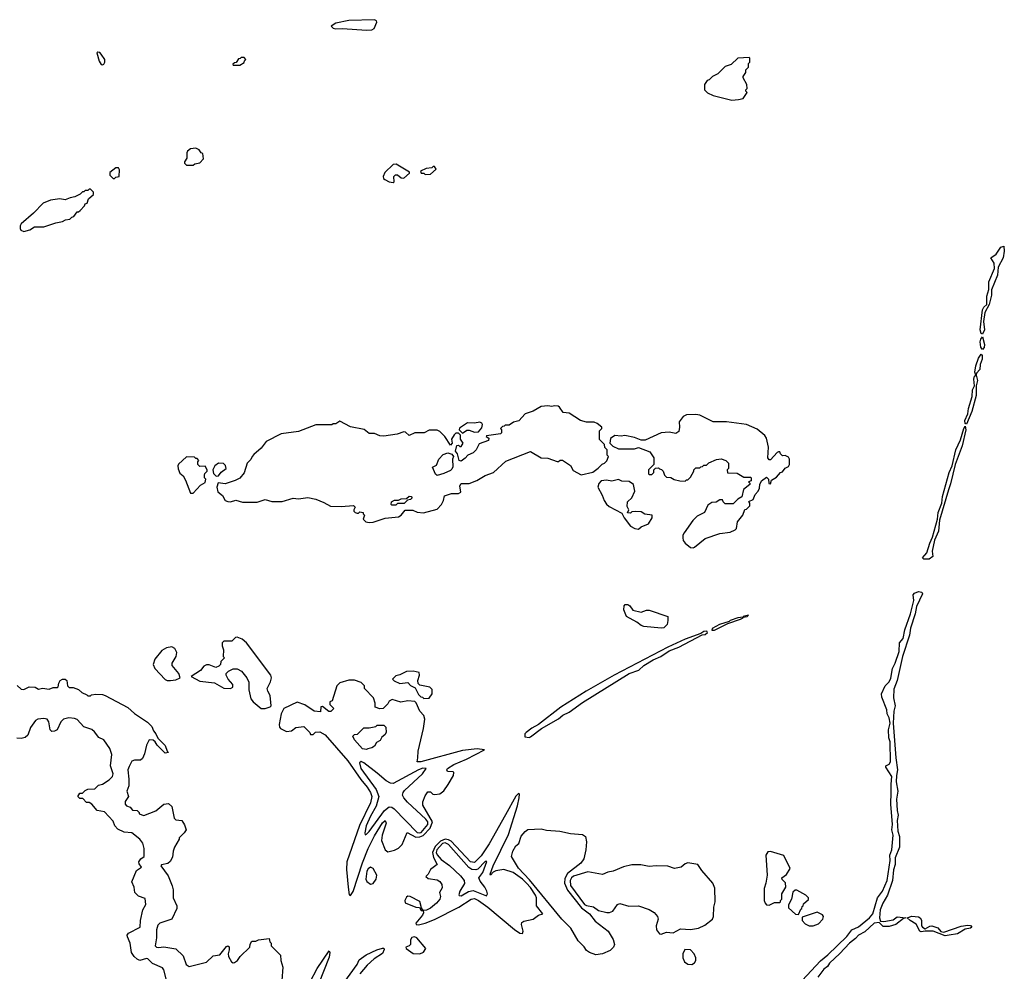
# Model space of a CAD drawing. Extents: x 2386423 to 2568864, y 578392 to 761999.
# Tile 252 of 256: x 2468725 to 2476108, y 698063 to 705202. Entities that reach past the tile are written whole.
import ezdxf

# ---------------------------------------------------------------- set-up
doc = ezdxf.new("R2010")
doc.units = 0

msp = doc.modelspace()

# ---------------------------------------------------------------- linework, layer by layer
at = {"layer": '0CON05XD'}
for points in [[(2471325, 705123.3), (2471365, 705127.5), (2471383, 705137), (2471402.5, 705185), (2471400, 705195), (2471385, 705202.5), (2471193.9, 705196.1), (2471095, 705177.5), (2471060, 705155), (2471075, 705140), (2471095, 705133.3), (2471145, 705137.5), (2471325, 705123.3)], [(2469345, 704863.3), (2469355, 704867.5), (2469364, 704885), (2469362.5, 704905), (2469335.8, 704945), (2469325, 704955.8), (2469310.8, 704959.2), (2469304, 704955), (2469321.7, 704891.7), (2469335, 704866.7), (2469345, 704863.3)], [(2470375, 704860), (2470408.3, 704881.7), (2470410, 704895), (2470420, 704905), (2470408.3, 704918.3), (2470385, 704920), (2470378.3, 704911.7), (2470365, 704910), (2470348.3, 704881.7), (2470335, 704880), (2470321.7, 704868.3), (2470325, 704860), (2470375, 704860)], [(2474065, 704597.5), (2474115, 704602.5), (2474148.3, 704611.7), (2474180, 704655), (2474170, 704665), (2474170, 704675), (2474180, 704685), (2474177, 704717), (2474150, 704765), (2474150, 704775), (2474170, 704805), (2474170, 704825), (2474190, 704845), (2474190, 704875), (2474200, 704885), (2474200, 704915), (2474195, 704920), (2474110, 704915), (2474060, 704865), (2474015, 704850), (2473960, 704795), (2473920, 704775), (2473895, 704750), (2473880, 704745), (2473860, 704715), (2473860, 704675), (2473883, 704653), (2473925, 704632.5), (2474065, 704597.5)], [(2470025, 704110), (2470038.3, 704121.7), (2470075, 704127.5), (2470101.7, 704158.3), (2470098.3, 704198.3), (2470085, 704202.5), (2470070, 704225), (2470045, 704237.5), (2470005, 704233.3), (2469982.5, 704215), (2469977, 704203), (2469977, 704163), (2469960, 704135), (2469960, 704125), (2469975, 704110), (2470025, 704110)], [(2471525, 703980), (2471533, 703987), (2471530, 704025), (2471542.2, 704037.8), (2471558.1, 704038.1), (2471585, 704016.7), (2471605, 704013.3), (2471648.3, 704051.7), (2471648.3, 704058.3), (2471547.7, 704117.7), (2471525, 704116.7), (2471462.5, 704055), (2471450, 704025), (2471451.7, 704011.7), (2471463, 704003), (2471495, 703986.7), (2471525, 703980)], [(2471765, 704040), (2471805, 704042.5), (2471848.3, 704081.7), (2471835, 704100), (2471825, 704100), (2471815, 704090), (2471773, 704087), (2471730, 704065), (2471735, 704050), (2471755, 704050), (2471765, 704040)], [(2469435, 704010), (2469445, 704020), (2469470, 704025), (2469472.5, 704075), (2469465, 704090), (2469445, 704090), (2469400, 704055), (2469400, 704035), (2469425, 704010), (2469435, 704010)], [(2468755, 703613.8), (2468800, 703625), (2468835, 703647.5), (2468905, 703647.5), (2468995, 703677.5), (2469045, 703687.5), (2469068.3, 703701.7), (2469100, 703705), (2469115, 703720), (2469130, 703725), (2469155, 703760), (2469165, 703760), (2469178.3, 703771.7), (2469210, 703805), (2469215, 703820), (2469230, 703825), (2469241.7, 703858.3), (2469278.3, 703891.7), (2469278.3, 703908.3), (2469255, 703930), (2469245, 703930), (2469235, 703920), (2469215, 703920), (2469205, 703910), (2469195, 703910), (2469177, 703893), (2469137, 703873), (2469103, 703867), (2469065, 703850), (2469025, 703857.5), (2468955, 703847.5), (2468900, 703825), (2468829.3, 703750.7), (2468735, 703670), (2468727.5, 703655), (2468727.5, 703635), (2468733.6, 703623.6), (2468755, 703613.8)], [(2475945, 702843.3), (2475935, 702848.6), (2475927.2, 702875), (2475944.8, 703025.2), (2475953.9, 703045), (2475977.1, 703065), (2475977.5, 703127.5), (2475992.1, 703177.9), (2475990.8, 703235), (2476033.2, 703335), (2476031.1, 703375), (2476006.7, 703415), (2476046.1, 703443.9), (2476081.5, 703495), (2476104, 703504), (2476107.5, 703465), (2476098.1, 703415), (2476062, 703345), (2476057.6, 703285), (2476011.2, 703175), (2476011.2, 703135), (2475995, 703066), (2475961.1, 703005), (2475952.4, 702937.6), (2475958.2, 702875), (2475945, 702843.3)], [(2475945, 702728.1), (2475930.3, 702745), (2475927.5, 702785), (2475930.3, 702805), (2475945, 702822), (2475960, 702765), (2475956.8, 702743.2), (2475945, 702728.1)], [(2475825, 702168), (2475815, 702173.3), (2475812, 702195), (2475833.8, 702246.2), (2475839, 702285), (2475865.3, 702375), (2475868.6, 702425), (2475883.3, 702455), (2475878.4, 702505), (2475885, 702528.8), (2475893.3, 702535), (2475887.2, 702557.2), (2475893.7, 702605), (2475915, 702662.5), (2475935, 702693.8), (2475941.9, 702681.9), (2475941.8, 702655), (2475927.4, 702615), (2475922.9, 702577.1), (2475900.1, 702549.9), (2475895.4, 702535), (2475907.4, 702495), (2475895.9, 702455), (2475897.4, 702382.6), (2475865, 702262.9), (2475825, 702168)], [(2471345, 701430), (2471375, 701433.3), (2471465, 701462.5), (2471565, 701473.8), (2471583.9, 701486.1), (2471615, 701522.5), (2471673, 701523), (2471705, 701507.5), (2471753.6, 701503.6), (2471855, 701531.2), (2471886.7, 701565), (2471903.3, 701595), (2471910, 701630), (2471961.7, 701648.3), (2472015, 701648.8), (2472032.5, 701657.5), (2472026.2, 701705), (2472035, 701722.5), (2472095, 701723.3), (2472152.5, 701745), (2472216.1, 701783.9), (2472276.7, 701805), (2472369.3, 701890.7), (2472555, 701962.5), (2472635, 701916.2), (2472685, 701912), (2472755, 701887.5), (2472765, 701887.5), (2472778.3, 701898.3), (2472795, 701897.5), (2472855, 701856.7), (2472875, 701821.2), (2472935, 701786.7), (2473021.7, 701808.3), (2473063, 701837), (2473091.7, 701868.3), (2473110, 701875), (2473127, 701893), (2473140, 701925), (2473130, 701935), (2473130, 701975), (2473113, 701993), (2473110, 702015), (2473073, 702053), (2473073.3, 702116.7), (2473090, 702135), (2473090, 702145), (2473055, 702172.5), (2473033, 702183), (2472975, 702183.3), (2472930, 702195), (2472845, 702251.2), (2472800, 702255), (2472772.5, 702295), (2472761.7, 702301.7), (2472735, 702306.2), (2472715, 702300), (2472685, 702306.2), (2472635, 702301.2), (2472573.6, 702266.4), (2472513.9, 702246.1), (2472467, 702193), (2472428.3, 702181.7), (2472395, 702160), (2472365, 702160), (2472358.3, 702151.7), (2472345, 702150), (2472330, 702135), (2472337.5, 702125), (2472337, 702103), (2472330, 702095), (2472225, 702080), (2472222.5, 702075), (2472241.7, 702061.7), (2472240, 702045), (2472170.7, 702019.3), (2472147.5, 701975), (2472125, 701952.5), (2472083.8, 701936.2), (2472065, 701912.5), (2472035, 701890), (2472020, 701895), (2472007.5, 701945), (2471992.5, 701965), (2472001.7, 702008.3), (2472015, 702010), (2472025, 702000), (2472035, 702000), (2472050, 702025), (2472030, 702055), (2472030, 702085), (2472015, 702100), (2471995, 702100), (2471983, 702087), (2471962.5, 702055), (2471967.5, 702025), (2471955, 702010), (2471912.5, 702075), (2471875, 702112.5), (2471855, 702122.5), (2471795, 702123.3), (2471756.4, 702103.6), (2471688.3, 702101.7), (2471645, 702082.5), (2471618.3, 702108.3), (2471605, 702111.2), (2471556.1, 702093.9), (2471455, 702078.8), (2471425, 702080), (2471385, 702097.5), (2471345, 702097.5), (2471307.7, 702127.7), (2471205, 702146.7), (2471125, 702190), (2471095, 702170), (2471075, 702170), (2471065, 702162.5), (2470945, 702162.5), (2470815, 702113.8), (2470685, 702096.2), (2470572.7, 702037.3), (2470535, 701987.5), (2470480.7, 701939.3), (2470467.5, 701925), (2470458.3, 701901.7), (2470430, 701875), (2470407.7, 701802.3), (2470376.1, 701763.9), (2470340, 701745), (2470265, 701720), (2470211.7, 701728.3), (2470202.5, 701695), (2470209.3, 701659.3), (2470245, 701632.5), (2470266.2, 701595), (2470285, 701587.5), (2470305, 701586.2), (2470345, 701598.8), (2470396.4, 701583.6), (2470505, 701582.5), (2470565, 701602.5), (2470615, 701587.5), (2470693, 701587), (2470775, 701612.5), (2470815, 701608.8), (2470885, 701616.7), (2470946.4, 701606.4), (2471005, 701580), (2471055, 701552.5), (2471135, 701550), (2471227, 701557), (2471240, 701545), (2471230, 701525), (2471230, 701515), (2471240, 701505), (2471255, 701500), (2471265, 701500), (2471275, 701510), (2471300, 701505), (2471300, 701495), (2471310, 701485), (2471300, 701455), (2471320, 701435), (2471345, 701430)], [(2472045, 702100), (2472077, 702123), (2472095, 702123.3), (2472135, 702107.5), (2472165, 702110), (2472188.8, 702141.2), (2472193.8, 702165), (2472190, 702175), (2472175, 702183.3), (2472134.2, 702175.8), (2472082.3, 702177.7), (2472023, 702137), (2472020, 702125), (2472045, 702100)], [(2473775, 701241.2), (2473785, 701244), (2473865, 701310), (2473975, 701346.7), (2474051.7, 701358.3), (2474090, 701375), (2474100, 701385), (2474107.5, 701435), (2474146.1, 701483.9), (2474161.7, 701528.3), (2474175, 701530), (2474200, 701555), (2474200, 701575), (2474191.7, 701588.3), (2474225, 701602.5), (2474239.3, 701640.7), (2474262.5, 701665), (2474273, 701687), (2474273.3, 701715), (2474287, 701743), (2474325, 701770), (2474340, 701755), (2474343, 701723), (2474355, 701720), (2474361.7, 701748.3), (2474399.3, 701770.7), (2474430, 701805), (2474445, 701810), (2474465, 701837.5), (2474490, 701850), (2474496.7, 701865), (2474497.5, 701905), (2474489.3, 701919.3), (2474465, 701932.5), (2474445, 701930), (2474430, 701945), (2474425, 701960), (2474415, 701960), (2474403.6, 701956.4), (2474355, 701900), (2474345, 701900), (2474333.3, 701915), (2474338.8, 701995), (2474325, 702062.5), (2474311.7, 702081.7), (2474255, 702131.2), (2474175, 702166.2), (2474025, 702185.8), (2473925, 702186), (2473825, 702234.2), (2473795, 702240), (2473725, 702238), (2473700, 702225), (2473670, 702185), (2473671.2, 702145), (2473666.1, 702113.9), (2473645, 702097.5), (2473595, 702107.5), (2473535, 702102.5), (2473415, 702047.5), (2473385, 702047.5), (2473335, 702066.7), (2473261.7, 702081.7), (2473235, 702077.5), (2473188.3, 702081.7), (2473155, 702060), (2473150, 702025), (2473173, 702003), (2473215, 701982.5), (2473335, 701982.5), (2473365, 701992.5), (2473449.3, 701959.3), (2473480, 701915), (2473480, 701865), (2473440, 701825), (2473440, 701795), (2473445, 701790), (2473465, 701790), (2473480, 701805), (2473480, 701825), (2473491.7, 701838.3), (2473515, 701840), (2473521.7, 701831.7), (2473538.3, 701828.3), (2473550, 701815), (2473560, 701785), (2473575, 701770), (2473607, 701767), (2473633, 701753), (2473675, 701742.5), (2473715, 701740), (2473725, 701750), (2473735, 701750), (2473755, 701770), (2473780, 701815), (2473780, 701825), (2473795, 701840), (2473825, 701840), (2473831.7, 701848.3), (2473845, 701850), (2473855, 701860), (2473875, 701860), (2473893, 701877), (2473948.3, 701901.7), (2473985, 701907.5), (2474020, 701895), (2474040, 701875), (2474040, 701835), (2474030, 701825), (2474031.7, 701801.7), (2474105, 701800), (2474155, 701770), (2474205, 701770), (2474210, 701765), (2474208.3, 701741.7), (2474190, 701735), (2474200, 701725), (2474200, 701715), (2474153, 701677), (2474138.3, 701621.7), (2474110, 701605), (2474075, 701570), (2474015, 701570), (2474000, 701585), (2473995, 701600), (2473975, 701600), (2473947, 701583), (2473915, 701580), (2473885, 701560), (2473860, 701505), (2473805, 701477.5), (2473772.5, 701445), (2473706.4, 701353.6), (2473697.5, 701335), (2473696.7, 701315), (2473700, 701295), (2473714.1, 701274.1), (2473755, 701243.8), (2473775, 701241.2)], [(2475505, 701154.4), (2475493.3, 701165), (2475527.2, 701202.8), (2475549.4, 701275), (2475570.3, 701319.7), (2475607.8, 701455), (2475611.6, 701505), (2475639.7, 701575), (2475644.6, 701625.4), (2475694.8, 701805), (2475715.9, 701854.1), (2475744.1, 701975.9), (2475778.8, 702051.2), (2475803.3, 702135), (2475815, 702152), (2475819.7, 702125), (2475790.8, 702005), (2475738, 701865), (2475705, 701720.8), (2475687.8, 701675), (2475622.1, 701447.9), (2475614.5, 701364.5), (2475583.3, 701296.7), (2475567, 701215), (2475572.5, 701175), (2475545, 701154.8), (2475505, 701154.4)], [(2470025, 701650), (2470080.7, 701709.3), (2470115, 701730), (2470120, 701755), (2470110, 701765), (2470110, 701785), (2470113, 701797), (2470130, 701815), (2470130, 701825), (2470115, 701852.5), (2470075, 701850), (2470060, 701865), (2470060, 701885), (2470067.5, 701895), (2470055, 701910), (2470045, 701910), (2470035, 701920), (2469975, 701922.5), (2469915, 701867.5), (2469910, 701855), (2469913.6, 701833.6), (2469925, 701800), (2469949.3, 701779.3), (2469968.8, 701748.8), (2470005, 701650), (2470025, 701650)], [(2471855, 701782.5), (2471841.7, 701791.7), (2471820, 701845), (2471849.3, 701860.7), (2471867.5, 701905), (2471899.3, 701940.7), (2471935, 701952.5), (2471965, 701942.5), (2471977.5, 701925), (2471970, 701905), (2471973, 701847), (2471965, 701830), (2471955, 701820), (2471905, 701797.5), (2471855, 701782.5)], [(2470198.3, 701778.3), (2470215, 701780), (2470235, 701807.5), (2470272.5, 701835), (2470268.3, 701858.3), (2470251.7, 701871.7), (2470214.3, 701875.7), (2470188.8, 701855), (2470172.5, 701825), (2470177, 701797), (2470198.3, 701778.3)], [(2473365, 701381.2), (2473385, 701397.5), (2473439.3, 701420.7), (2473466.7, 701465), (2473467.5, 701485), (2473413, 701493), (2473385, 701510), (2473345, 701512.5), (2473315, 701510), (2473305, 701500), (2473282.5, 701502.5), (2473292.5, 701525), (2473280.7, 701550.7), (2473281.2, 701585), (2473313.6, 701616.4), (2473337.5, 701665), (2473327.5, 701715), (2473295, 701737.5), (2473240.7, 701740.7), (2473215, 701752.5), (2473165, 701740), (2473125, 701747.5), (2473085, 701742.5), (2473066.4, 701723.6), (2473058.8, 701695), (2473092.5, 701635), (2473106, 701595), (2473125, 701568.8), (2473145, 701550), (2473239.3, 701499.3), (2473257.5, 701465), (2473305, 701402.5), (2473336.1, 701386.1), (2473365, 701381.2)], [(2471545, 701560), (2471515, 701560), (2471510, 701565), (2471513.6, 701586.4), (2471535, 701597.5), (2471565, 701597.5), (2471585, 701606.7), (2471625, 701610), (2471645, 701626.7), (2471660, 701625), (2471667.5, 701615), (2471655, 701602.5), (2471631.7, 701598.3), (2471607, 701573), (2471558.3, 701571.7), (2471545, 701560)], [(2474592.6, 697995), (2474729.2, 698140.8), (2474785, 698185.8), (2474925.5, 698324.5), (2474965, 698374.2), (2475015, 698396.9), (2475096.9, 698463.1), (2475120.8, 698495), (2475156.6, 698615), (2475193, 698665), (2475230.4, 698745), (2475252.9, 698895), (2475250, 698935), (2475263.3, 698975), (2475274.8, 699084.8), (2475264.8, 699125), (2475269.4, 699165), (2475257.1, 699317.1), (2475259.2, 699405), (2475258.2, 699468.2), (2475265.3, 699525), (2475219.7, 699595), (2475220.4, 699605), (2475245, 699618.2), (2475253.9, 699635), (2475251.9, 699785), (2475241.2, 699815), (2475239.8, 699875), (2475252.5, 699925), (2475243.6, 699965), (2475229.5, 699995), (2475225.6, 700025.6), (2475189.9, 700119.9), (2475187.7, 700145), (2475215.3, 700204.8), (2475244.7, 700235), (2475257, 700263), (2475270, 700335), (2475290.2, 700375), (2475318.8, 700461.2), (2475322.5, 700527.5), (2475349.5, 700560.5), (2475361.2, 700625), (2475404.2, 700745), (2475429.3, 700845), (2475423.3, 700886.7), (2475435, 700900.5), (2475465, 700911.5), (2475488.1, 700908.1), (2475494.6, 700895), (2475450.1, 700799.9), (2475438.8, 700745), (2475403.1, 700636.9), (2475395.5, 700585), (2475344.1, 700425.9), (2475304.3, 700245), (2475279.8, 700180.2), (2475277.6, 700115), (2475288.1, 700055), (2475279.6, 700015), (2475275.2, 699925), (2475292.9, 699665), (2475306.8, 699575), (2475297.9, 699532.1), (2475296.7, 699485), (2475309, 699415), (2475300, 699355), (2475305, 699270), (2475311, 699235), (2475305.2, 699195), (2475310.2, 699115), (2475322.1, 699075), (2475322, 698995), (2475290.2, 698915), (2475289.4, 698865), (2475276.8, 698825), (2475269.3, 698745), (2475232.2, 698635), (2475196.6, 698575), (2475175.8, 698525), (2475171.4, 698465), (2475179.2, 698439.2), (2475205, 698436.2), (2475275, 698450), (2475305, 698471.5), (2475370, 698465), (2475351.2, 698458.8), (2475295, 698413.5), (2475245, 698398.7), (2475199.7, 698399.7), (2475170, 698430), (2475130.8, 698425), (2475060.9, 698359.1), (2475014.5, 698335), (2474991.5, 698308.5), (2474947.5, 698275), (2474874.1, 698195.9), (2474796.7, 698125), (2474782.2, 698097.8), (2474755, 698078.5), (2474710.1, 698019.9)], [(2473535, 700638), (2473405, 700650), (2473385, 700658), (2473352.7, 700682.7), (2473273.8, 700725), (2473254.2, 700775), (2473257.1, 700805), (2473265, 700815.5), (2473285, 700814.4), (2473300, 700805), (2473322.9, 700772.9), (2473385, 700756.7), (2473425, 700772.1), (2473445, 700772.5), (2473583.8, 700725), (2473585.5, 700694.5), (2473578.6, 700665), (2473555, 700640.8), (2473535, 700638)], [(2473935, 700623.3), (2474035, 700672.5), (2474130, 700705), (2474150, 700715), (2474150, 700720), (2474180, 700725), (2474190, 700735), (2474150, 700725), (2474150, 700720), (2474110, 700715), (2474052.5, 700695), (2474043.6, 700686.4), (2473972.5, 700665), (2473917.5, 700635), (2473913.3, 700623.3), (2473935, 700623.3)], [(2470565, 700034.3), (2470603.8, 700046.2), (2470610, 700055), (2470602.7, 700132.7), (2470584.2, 700165), (2470581.2, 700185), (2470606.2, 700235), (2470612, 700265), (2470608, 700285), (2470425, 700527.5), (2470393.8, 700553.8), (2470355, 700570), (2470341.7, 700568.3), (2470315, 700540), (2470255, 700540), (2470243, 700527), (2470242.5, 700505), (2470252.5, 700475), (2470250, 700425), (2470260, 700415), (2470233, 700387), (2470230, 700365), (2470218.3, 700351.7), (2470195, 700342.5), (2470145, 700363.3), (2470125, 700362.5), (2470105, 700352.5), (2470079.3, 700320.7), (2470010, 700275), (2470075, 700238.8), (2470186.1, 700226.1), (2470255, 700186.2), (2470306.1, 700183.9), (2470322.5, 700195), (2470322.5, 700215), (2470287.5, 700255), (2470272.5, 700285), (2470273, 700297), (2470290, 700315), (2470325, 700332.5), (2470355, 700332.5), (2470387.5, 700315), (2470428.8, 700265), (2470443, 700233), (2470443.3, 700175), (2470458.3, 700108.3), (2470475, 700084.2), (2470535, 700034.4), (2470565, 700034.3)], [(2472545, 699817.5), (2472555, 699823.3), (2472636.4, 699883.6), (2472763.6, 699956.4), (2472796.4, 699983.6), (2472845, 700006.7), (2472945, 700078.8), (2473293.9, 700296.1), (2473368.3, 700321.7), (2473403.9, 700356.1), (2473475, 700400), (2473532.5, 700425), (2473593.9, 700466.1), (2473667.5, 700495), (2473843, 700587), (2473865, 700590), (2473882.5, 700605), (2473875.8, 700615.8), (2473855, 700613.3), (2473832, 700598), (2473715, 700555.6), (2473585.8, 700494.2), (2473182, 700285), (2472972.5, 700165), (2472782.5, 700045), (2472614.2, 699915.8), (2472565, 699888), (2472523.3, 699855), (2472513.3, 699845), (2472511.7, 699821.7), (2472545, 699817.5)], [(2469855, 700244.2), (2469895, 700250), (2469927.5, 700265), (2469917, 700297), (2469868.3, 700358.3), (2469867.5, 700375), (2469897.5, 700425), (2469902.5, 700455), (2469887.5, 700485), (2469865, 700496.7), (2469825, 700490), (2469790.5, 700469.5), (2469738.8, 700405), (2469726.7, 700365), (2469737.5, 700335), (2469815, 700252.5), (2469830, 700245), (2469855, 700244.2)], [(2471755, 700110), (2471795, 700112.5), (2471817.5, 700145), (2471816.4, 700176.4), (2471800, 700195), (2471725, 700210), (2471711.7, 700221.7), (2471710, 700245), (2471722.5, 700285), (2471720, 700305), (2471675, 700313.8), (2471625, 700313.3), (2471575, 700287.5), (2471545, 700280), (2471520, 700255), (2471531.7, 700241.7), (2471575, 700222.5), (2471635, 700230), (2471655, 700207.5), (2471690, 700190), (2471715, 700140), (2471731.7, 700121.7), (2471745, 700120), (2471755, 700110)], [(2468705, 700207.5), (2468735, 700180), (2468755, 700176.7), (2468795, 700196.2), (2468840, 700195), (2468865, 700180), (2468895, 700186.2), (2468945, 700180), (2468975, 700193.3), (2469005, 700191.2), (2469013.8, 700196.2), (2469017.8, 700225), (2469029.4, 700245), (2469045, 700254.5), (2469064.5, 700254.5), (2469078, 700245), (2469083.8, 700205), (2469095, 700193.3), (2469125, 700192.5), (2469165, 700177.5), (2469190, 700155), (2469228.3, 700138.3), (2469235, 700130), (2469255, 700130), (2469263, 700137), (2469295, 700142.5), (2469345, 700140), (2469365, 700133.3), (2469535, 700041.2), (2469586.4, 699996.4), (2469682, 699932), (2469715, 699900), (2469727.3, 699867.3), (2469745.7, 699845.7), (2469761.7, 699811.7), (2469815, 699757.5), (2469830, 699715), (2469840, 699705), (2469815, 699700), (2469755, 699760), (2469740, 699785), (2469725, 699796.7), (2469695, 699800), (2469675, 699760), (2469661.2, 699695), (2469645, 699660), (2469631.7, 699648.3), (2469585, 699647.5), (2469565, 699640), (2469545, 699600), (2469536.1, 699573.9), (2469543.8, 699505), (2469542.1, 699455), (2469529.2, 699415), (2469540.8, 699375), (2469515, 699336.7), (2469515, 699317.5), (2469525, 699304.2), (2469553.3, 699293.3), (2469571.7, 699271.7), (2469605, 699270), (2469620, 699255), (2469620, 699245), (2469655, 699232.5), (2469745, 699267.5), (2469805, 699317.5), (2469841.7, 699321.7), (2469865, 699300), (2469883, 699213), (2469895, 699200), (2469940, 699195), (2469961.7, 699161.7), (2469972.5, 699125), (2469958.3, 699101.7), (2469920, 699065), (2469920, 699055), (2469886.7, 698995), (2469876.7, 698965), (2469871.7, 698918.3), (2469853, 698887), (2469835, 698872.5), (2469788.3, 698861.7), (2469782.5, 698855), (2469838.3, 698778.3), (2469868.8, 698705), (2469876.2, 698675), (2469876.7, 698615), (2469902.5, 698555), (2469903.3, 698535), (2469865.8, 698454.2), (2469776.4, 698423.6), (2469760, 698410), (2469749.5, 698375), (2469750, 698315), (2469740, 698255), (2469750, 698245), (2469765, 698241.4), (2469805, 698247.1), (2469895, 698230.6), (2469950.1, 698180.1), (2469973.6, 698115), (2469995, 698099.5), (2470125, 698132.5), (2470175, 698178.8), (2470225, 698187.5), (2470275, 698250), (2470285, 698253.3), (2470295, 698247.5), (2470296, 698225), (2470286.7, 698195), (2470290, 698175), (2470314.1, 698134.1), (2470325, 698127.5), (2470335, 698130), (2470356.7, 698145), (2470377.5, 698175), (2470450, 698245), (2470453, 698267), (2470465, 698290), (2470495, 698290), (2470515, 698300), (2470595, 698310), (2470600, 698285), (2470610, 698275), (2470610, 698255), (2470680, 698185), (2470683.6, 698143.6), (2470697.5, 698095), (2470690, 697995)], [(2471205, 698632.5), (2471225, 698661.2), (2471295, 698875.8), (2471337.2, 698985), (2471385, 699080), (2471445, 699177.8), (2471465, 699194), (2471473.1, 699175), (2471441.4, 699085), (2471436.7, 699045), (2471463.9, 698973.9), (2471485, 698960), (2471535, 698972.5), (2471565, 698987.5), (2471592.5, 699015), (2471630, 699105), (2471695, 699070.3), (2471725, 699070.7), (2471749.2, 699080.8), (2471802.2, 699137.8), (2471820.3, 699185), (2471748.3, 699308.3), (2471747.5, 699335), (2471765, 699380), (2471785, 699410), (2471805, 699410), (2471823, 699393), (2471838.3, 699388.3), (2471875, 699393.3), (2471905, 699417.5), (2471937.5, 699465), (2471977, 699533), (2471980, 699555), (2471975, 699560), (2471931.7, 699561.7), (2471927.5, 699575), (2471933.3, 699585), (2471980, 699615), (2472075, 699655.6), (2472210, 699725), (2472155, 699732), (2472045, 699719.3), (2471732.5, 699635), (2471703.8, 699633.8), (2471711.2, 699665), (2471712.5, 699715), (2471752.7, 699885), (2471761.9, 699955), (2471755, 699983.3), (2471725, 700013.8), (2471698.3, 700078.3), (2471687.5, 700087.5), (2471635, 700091.2), (2471582.3, 700082.3), (2471518.3, 700101.7), (2471495, 700090), (2471485, 700070), (2471450, 700035), (2471425, 700032.5), (2471390, 700045), (2471390, 700075), (2471377.5, 700115), (2471310, 700185), (2471310, 700205), (2471285, 700230), (2471236.4, 700246.4), (2471193, 700247), (2471125, 700226.7), (2471102.5, 700205), (2471067, 700093), (2471050, 700085), (2471050, 700065), (2471080, 700035), (2471058.3, 700011.7), (2471041.7, 700011.7), (2470995, 700050), (2470982.5, 700047.5), (2470980, 700010), (2470933.9, 700013.9), (2470862.2, 700062.2), (2470805, 700083.1), (2470706.1, 700033.9), (2470685.9, 699994.1), (2470669.2, 699915), (2470672.5, 699895), (2470681.2, 699885), (2470725, 699861.2), (2470763.6, 699866.4), (2470795, 699892.5), (2470855, 699900), (2470900, 699855), (2470905, 699840), (2470925, 699840), (2470943, 699857), (2470975, 699860), (2471015, 699837.5), (2471185, 699642.5), (2471281.5, 699501.5), (2471328.9, 699445), (2471355, 699403.3), (2471364.3, 699375), (2471355, 699326), (2471272.6, 699157.4), (2471178.8, 698885), (2471174.2, 698825.8), (2471186.7, 698695), (2471195, 698637.5), (2471205, 698632.5)], [(2469827.5, 697987.5), (2469805.8, 698075), (2469795, 698088.8), (2469720.4, 698120.4), (2469685, 698156), (2469675, 698158.8), (2469625, 698144.2), (2469605, 698154), (2469584.3, 698175), (2469563.3, 698205), (2469553.1, 698275), (2469532.2, 698322.2), (2469531.2, 698335), (2469540.8, 698349.2), (2469627, 698393), (2469630, 698445), (2469646.9, 698523.1), (2469669.5, 698565), (2469665, 698610), (2469615.8, 698625.8), (2469588, 698655), (2469582, 698695), (2469565.7, 698735), (2469601.2, 698818.8), (2469638, 698845), (2469620.3, 698870.3), (2469618, 698885), (2469632.4, 698907.6), (2469657.5, 698925), (2469658.5, 698985), (2469646.9, 699025), (2469626.7, 699055), (2469565, 699101.9), (2469507.9, 699107.9), (2469460.6, 699130.6), (2469438.6, 699155), (2469425, 699188.8), (2469360.5, 699260.5), (2469305, 699270), (2469265, 699317.5), (2469245, 699330), (2469225, 699330), (2469198.3, 699358.3), (2469175, 699360), (2469160, 699375), (2469175, 699400), (2469195, 699400), (2469215, 699420), (2469235, 699430), (2469288.3, 699431.7), (2469315, 699460), (2469345, 699467.5), (2469395, 699500), (2469420, 699525), (2469426.2, 699545), (2469406, 699605), (2469415, 699690), (2469400, 699735), (2469355, 699799.5), (2469317.3, 699817.3), (2469285, 699860.8), (2469265, 699877.5), (2469205, 699896.2), (2469155, 699952.9), (2469135, 699960.8), (2469093.7, 699963.7), (2469054, 699955), (2469033.8, 699935), (2469005.5, 699874.5), (2468985, 699864), (2468965, 699863.3), (2468954, 699874), (2468942.5, 699935), (2468930, 699955), (2468905, 699960.8), (2468860, 699955), (2468843.3, 699945), (2468805, 699892.5), (2468786.2, 699835), (2468765, 699817.5), (2468735, 699809.2), (2468702.7, 699812.7)], [(2471325, 699727.5), (2471295, 699732.5), (2471235, 699800), (2471221.7, 699828.3), (2471235, 699840), (2471258.3, 699841.7), (2471305, 699890), (2471345, 699890), (2471395, 699900), (2471405, 699910), (2471455, 699910), (2471470, 699895), (2471472.5, 699855), (2471463, 699837), (2471440.7, 699819.3), (2471426.4, 699793.6), (2471400.7, 699779.3), (2471385, 699752.5), (2471365, 699740), (2471335, 699732.5), (2471325, 699727.5)], [(2471315, 699087.5), (2471325, 699091.2), (2471345, 699110.8), (2471460.1, 699269.9), (2471495, 699295.8), (2471515, 699294.3), (2471532.7, 699282.7), (2471705, 699104.5), (2471725, 699100.7), (2471736, 699105), (2471784.9, 699165), (2471783.8, 699185), (2471771.2, 699205), (2471632.9, 699332.9), (2471604.9, 699364.9), (2471595.3, 699385), (2471598.9, 699405), (2471610.1, 699419.9), (2471745.6, 699545), (2471772.5, 699585), (2471746.5, 699586.5), (2471715.8, 699575), (2471525, 699471.3), (2471504.2, 699474.2), (2471471.5, 699491.5), (2471405, 699549.2), (2471305, 699626.9), (2471283.9, 699636.1), (2471273.9, 699626.1), (2471282.7, 699585), (2471397.7, 699427.7), (2471418.3, 699375), (2471397.5, 699302.5), (2471355, 699226.7), (2471323.7, 699153.7), (2471311.7, 699101.7), (2471315, 699087.5)], [(2472495, 698347.5), (2472500, 698365), (2472486.1, 698413.9), (2472490.5, 698429.5), (2472505, 698438.8), (2472575, 698453.3), (2472615, 698483.3), (2472647.5, 698495), (2472598.9, 698555), (2472599.6, 698615), (2472592.7, 698635), (2472555, 698691.8), (2472525, 698724.6), (2472495, 698753.8), (2472425, 698804.3), (2472355, 698825.8), (2472295, 698818), (2472273.9, 698806.1), (2472255, 698783.3), (2472251.2, 698791.2), (2472274.7, 698855), (2472389.4, 699090.6), (2472456.8, 699305), (2472470.6, 699365), (2472471.7, 699391.7), (2472465, 699397.5), (2472445, 699375.8), (2472367, 699237), (2472245, 699019.1), (2472185, 698929.2), (2472135, 698878.9), (2472105, 698885.4), (2471960.2, 699040.2), (2471940.5, 699050.5), (2471915, 699054), (2471879.7, 699040.3), (2471840.3, 698999.7), (2471820.3, 698955), (2471826.6, 698916.6), (2471855.9, 698864.1), (2471805, 698827.5), (2471787, 698793), (2471770, 698775), (2471788.3, 698758.3), (2471855, 698750), (2471875, 698737.5), (2471890, 698715), (2471891.7, 698688.3), (2471872.5, 698655), (2471880, 698625), (2471873.8, 698605), (2471850.8, 698575), (2471805, 698535.7), (2471775, 698521.2), (2471750, 698520), (2471738.3, 698538.3), (2471725, 698586.2), (2471652.5, 698625), (2471635, 698627.1), (2471625, 698618), (2471611.4, 698595), (2471615.9, 698575.9), (2471695, 698543.3), (2471721.7, 698541.7), (2471735, 698520), (2471750, 698520), (2471752.5, 698502.5), (2471745.8, 698485), (2471694, 698425), (2471697.5, 698415), (2471715, 698411.4), (2471765, 698423.1), (2471835, 698451.2), (2472016.9, 698543.1), (2472108.8, 698605), (2472135, 698608.2), (2472164.2, 698595), (2472235, 698543.8), (2472435, 698375.6), (2472475, 698349.2), (2472495, 698347.5)], [(2473045, 698187.6), (2472996, 698205), (2472975, 698220), (2472957.7, 698247.7), (2472912.2, 698292.2), (2472856.9, 698386.9), (2472789.3, 698455), (2472548.5, 698748.5), (2472465, 698836.2), (2472413.1, 698925), (2472422, 698965), (2472445, 699003.5), (2472468.1, 699021.9), (2472485, 699076.7), (2472515, 699111.4), (2472535.7, 699125.7), (2472635, 699130.9), (2472675, 699122.3), (2472775, 699115.3), (2472855, 699096.7), (2472945, 699088.8), (2472966.8, 699075), (2472973.9, 699035), (2472970.7, 698975), (2472955, 698906.9), (2472932.3, 698875), (2472832.7, 698797.3), (2472811.9, 698758.1), (2472810, 698725), (2472831.8, 698671.8), (2472938.2, 698538.2), (2472996.4, 698495), (2473039.7, 698439.7), (2473136.2, 698365), (2473175, 698300.5), (2473185.8, 698265), (2473176.5, 698243.5), (2473151, 698219), (2473095, 698193.3), (2473045, 698187.6)], [(2472035, 698628.8), (2472088.7, 698661.3), (2472125, 698668.8), (2472225, 698630), (2472231.2, 698645), (2472227.1, 698665), (2472212.2, 698695), (2472178.3, 698738.3), (2472168.5, 698765), (2472196.6, 698805), (2472228, 698888), (2472215, 698885.8), (2472159.6, 698830.4), (2472145, 698824.6), (2472115, 698826.4), (2472092.1, 698842.1), (2471940, 699015), (2471915, 699027.9), (2471895, 699021.9), (2471852.6, 698975), (2471848.6, 698955), (2471855, 698936.6), (2471885, 698903), (2471947.1, 698857.1), (2472029.9, 698779.9), (2472057.2, 698745), (2472059.1, 698720.9), (2472025.8, 698665), (2472017.5, 698637.5), (2472020.7, 698630.7), (2472035, 698628.8)], [(2474345, 698560), (2474385, 698580), (2474425, 698580), (2474430, 698585), (2474430, 698595), (2474440, 698605), (2474440, 698645), (2474470, 698695), (2474467, 698727), (2474441.7, 698751.7), (2474440, 698765), (2474475, 698790), (2474502.5, 698835), (2474455, 698932.5), (2474355, 698962.5), (2474335, 698960), (2474320, 698935), (2474328.8, 698785), (2474320, 698725), (2474306.4, 698683.6), (2474306.7, 698595), (2474313.3, 698575), (2474325, 698562.5), (2474345, 698560)], [(2473535, 698342.5), (2473575, 698356.7), (2473625, 698352.5), (2473678.3, 698381.7), (2473755, 698377.5), (2473815, 698385.8), (2473860.9, 698409.1), (2473918.8, 698455), (2473928, 698475), (2473930, 698545), (2473938.8, 698585), (2473937, 698687), (2473922.5, 698725), (2473838.3, 698818.3), (2473810, 698865), (2473735, 698877.1), (2473715, 698868.8), (2473685.6, 698844.4), (2473635, 698834.3), (2473585, 698850.8), (2473495.9, 698854.1), (2473445, 698849.2), (2473382.3, 698862.3), (2473315, 698860.8), (2473252.9, 698847.1), (2473175.8, 698814.2), (2473135, 698807.5), (2473095, 698788.8), (2472985, 698809.2), (2472876.7, 698776.7), (2472861.2, 698765), (2472851.6, 698745), (2472855, 698705.7), (2472960, 698565), (2472975, 698556.2), (2473027.6, 698547.6), (2473065, 698520), (2473126.4, 698503.6), (2473146.1, 698503.9), (2473172.5, 698515), (2473207, 698563), (2473225, 698572.5), (2473291.7, 698551.7), (2473365, 698554), (2473445.8, 698525.8), (2473482.5, 698505), (2473507.5, 698475), (2473512.5, 698455), (2473496.7, 698405), (2473500, 698375), (2473522.5, 698345), (2473535, 698342.5)], [(2471355, 698716.7), (2471375, 698722), (2471398.6, 698755), (2471403.8, 698785), (2471373.9, 698833.9), (2471355, 698843.3), (2471337.3, 698832.7), (2471328.6, 698815), (2471320.6, 698755), (2471327.3, 698737.3), (2471355, 698716.7)], [(2474565, 698490), (2474581.7, 698528.3), (2474590, 698535), (2474591.7, 698548.3), (2474600, 698555), (2474601.7, 698568.3), (2474638.3, 698601.7), (2474640, 698615), (2474620, 698635), (2474551.7, 698671.7), (2474538.3, 698671.7), (2474523, 698657), (2474512.5, 698605), (2474488.3, 698561.7), (2474488.3, 698538.3), (2474541.7, 698491.7), (2474565, 698490)], [(2474675, 698404), (2474715, 698420), (2474747.5, 698455), (2474752.5, 698475), (2474745, 698487.5), (2474705, 698506.7), (2474591.7, 698468.3), (2474592.5, 698445), (2474615, 698420), (2474645, 698404), (2474675, 698404)], [(2475665, 698330), (2475573.2, 698363.2), (2475515, 698364.5), (2475485, 698358.2), (2475472.9, 698365), (2475447.5, 698417.5), (2475400.6, 698445), (2475380, 698465), (2475415, 698477.5), (2475465, 698472.3), (2475477.5, 698465), (2475487.5, 698447.5), (2475486.9, 698405), (2475494, 698394), (2475515, 698382.5), (2475548.1, 698401.9), (2475565, 698403.9), (2475608.7, 698388.7), (2475631.9, 698361.9), (2475655, 698355.7), (2475785, 698401.8), (2475835, 698410), (2475855, 698407.1), (2475864, 698395), (2475855, 698387.5), (2475815, 698379.1), (2475756.5, 698343.5), (2475695, 698334.7), (2475665, 698330)], [(2471725, 698193.3), (2471753, 698207), (2471770, 698235), (2471702.5, 698315), (2471685, 698321.2), (2471665, 698315.6), (2471655, 698300), (2471654.2, 698265), (2471645, 698253.8), (2471620, 698245), (2471622.5, 698235), (2471675, 698196.7), (2471725, 698193.3)], [(2470903.3, 697985), (2470955.7, 698084.3), (2471045, 698217.5), (2471050, 698205), (2471045, 698170), (2470965.9, 697965.9)], [(2471150, 697970), (2471254, 698115), (2471270.7, 698149.3), (2471323.8, 698186.2), (2471403.3, 698225), (2471445, 698237.5), (2471455.8, 698235.8), (2471457.7, 698227.7), (2471444.3, 698195.7), (2471382.6, 698157.4), (2471330, 698110), (2471274.8, 698045.2)], [(2473765, 698114), (2473785, 698126.7), (2473793.8, 698145), (2473793.8, 698165), (2473782, 698195), (2473755, 698223.8), (2473712.3, 698227.7), (2473696.2, 698195), (2473696.7, 698165), (2473710, 698135), (2473735, 698117.5), (2473765, 698114)]]:
    msp.add_lwpolyline(points, dxfattribs=at)

doc.saveas('drawing.dxf')
